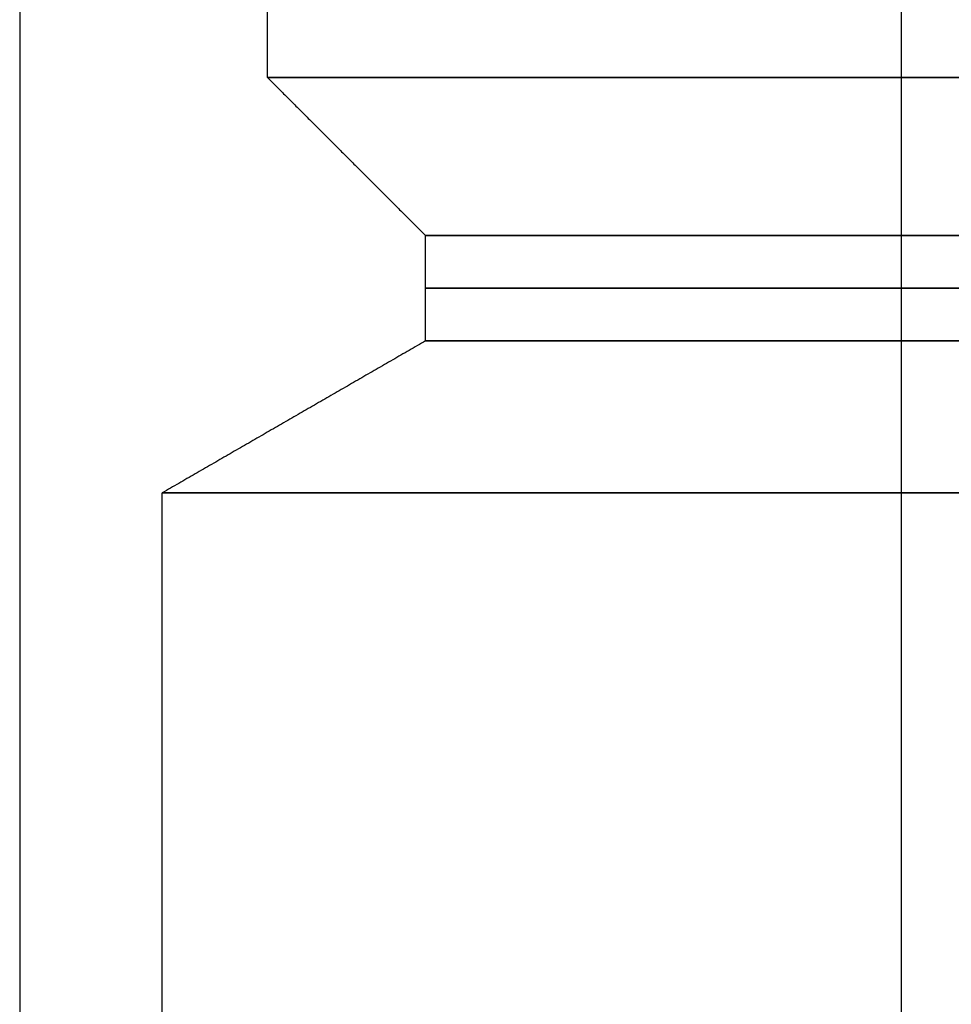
# Model space of a CAD drawing. Header units: centimetres. Extents: x -14.2 to 14.2, y -23.9 to 0.
# Tile 80 of 256: x -12.8 to -11.9, y -9.5 to -8.6. Entities that reach past the tile are written whole.
import ezdxf

# ---------------------------------------------------------------- set-up
doc = ezdxf.new("R2010")
doc.units = ezdxf.units.CM
doc.layers.add('Default', color=7, linetype='Continuous', true_color=0x000000)

msp = doc.modelspace()

# ---------------------------------------------------------------- linework, layer by layer
at = {"layer": 'Default'}
for p, q in [((-12.78537, -5.75, -0.54851), (-12.78537, -11.15, -0.54851)), ((-11.94851, -5.75, 1.38537), (-11.94851, -11.15, 1.38537))]:
    msp.add_line(p, q, dxfattribs=at)
at = {"layer": 'Default', "extrusion": (0, -1, 0)}
for centre, radius, start, end in [((-11.4, 0, 8.65), 1.15, 0, 180), ((-11.4, 0, 8.65), 1.15, 180, 0), ((-11.4, 0, 8.85), 1, 180, 0), ((-11.4, 0, 8.85), 1, 0, 180)]:
    msp.add_arc(centre, radius, start, end, dxfattribs=at)
at = {"layer": 'Default', "extrusion": (0, 1, 0)}
for centre, radius, start, end in [((11.4, 0, -8.8), 1, 0, 180), ((11.4, 0, -8.8), 1, 180, 0), ((11.4, 0, -8.9), 1, 180, 0), ((11.4, 0, -8.9), 1, 0, 180), ((11.4, 0, -9.04434), 1.25, 0, 180), ((11.4, 0, -9.04434), 1.25, 180, 0)]:
    msp.add_arc(centre, radius, start, end, dxfattribs=at)
at = {"layer": 'Default'}
for points in [[(-12.55, -8.65), (-12.55, -8.5), (-12.55, -8.35)], [(-12.55, -8.65), (-12.475, -8.725), (-12.4, -8.8)], [(-12.4, -8.9), (-12.4, -8.85), (-12.4, -8.8)], [(-12.4, -8.9), (-12.525, -8.97217), (-12.65, -9.04434)], [(-12.65, -10.96), (-12.65, -10.00217), (-12.65, -9.04434)]]:
    msp.add_open_spline(points, degree=2, dxfattribs=at)

doc.saveas('drawing.dxf')
